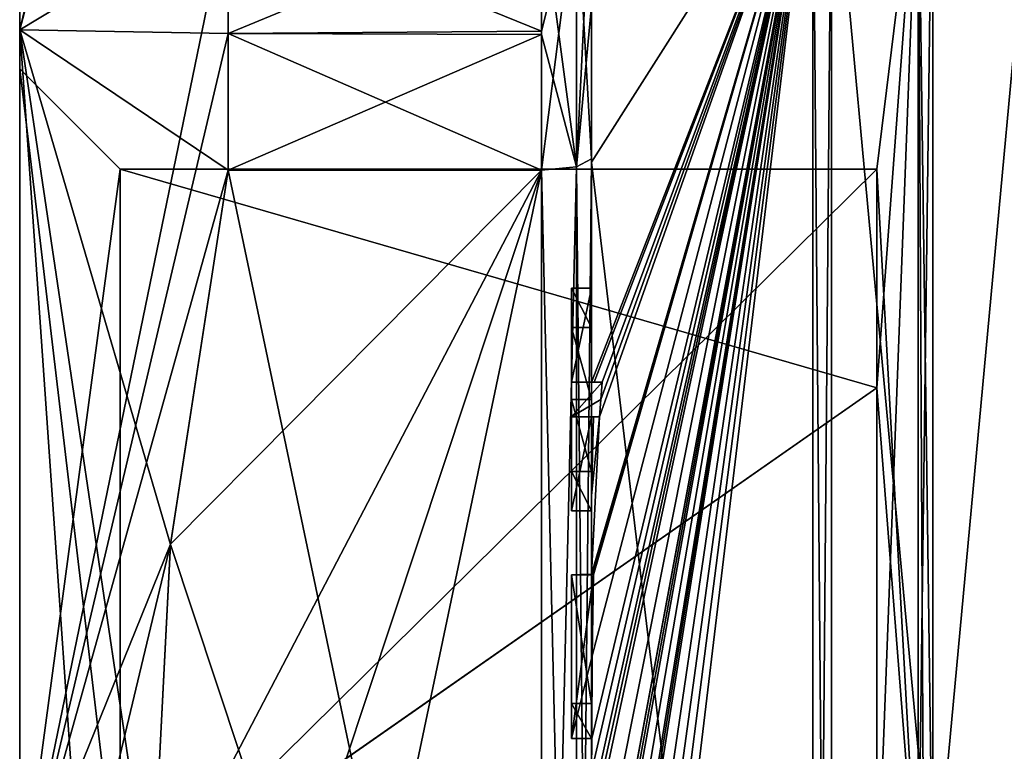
# Model space of a CAD drawing. Extents: x -23 to 1160, y -1799 to -1.
# Tile 10 of 216: x -10 to 0, y -1770 to -1763. Entities that reach past the tile are written whole.
import ezdxf

# ---------------------------------------------------------------- set-up
doc = ezdxf.new("R2010")
doc.units = 0
doc.header["$LTSCALE"] = 72.282644
for name, color, linetype in [('2393', 7, 'CONTINUOUS'), ('2394', 7, 'CONTINUOUS'), ('2397', 7, 'CONTINUOUS'), ('2400', 7, 'CONTINUOUS'), ('2405', 7, 'CONTINUOUS'), ('2406', 7, 'CONTINUOUS'), ('2407', 7, 'CONTINUOUS'), ('2408', 7, 'CONTINUOUS'), ('2409', 7, 'CONTINUOUS'), ('2413', 7, 'CONTINUOUS'), ('2414', 7, 'CONTINUOUS'), ('2416', 7, 'CONTINUOUS'), ('2417', 7, 'CONTINUOUS'), ('2418', 7, 'CONTINUOUS'), ('2419', 7, 'CONTINUOUS'), ('2420', 7, 'CONTINUOUS'), ('2451', 7, 'CONTINUOUS'), ('2457', 7, 'CONTINUOUS'), ('2458', 7, 'CONTINUOUS'), ('2459', 7, 'CONTINUOUS'), ('2460', 7, 'CONTINUOUS'), ('2478', 7, 'CONTINUOUS'), ('2481', 7, 'CONTINUOUS'), ('2484', 7, 'CONTINUOUS'), ('2519', 7, 'CONTINUOUS'), ('2520', 7, 'CONTINUOUS'), ('2521', 7, 'CONTINUOUS'), ('2522', 7, 'CONTINUOUS'), ('2523', 7, 'CONTINUOUS'), ('2524', 7, 'CONTINUOUS'), ('2525', 7, 'CONTINUOUS'), ('2526', 7, 'CONTINUOUS'), ('2527', 7, 'CONTINUOUS'), ('2528', 7, 'CONTINUOUS'), ('2529', 7, 'CONTINUOUS'), ('2575', 7, 'CONTINUOUS'), ('2576', 7, 'CONTINUOUS'), ('2580', 7, 'CONTINUOUS'), ('2582', 7, 'CONTINUOUS')]:
    doc.layers.add(name, color=color, linetype=linetype)

msp = doc.modelspace()

# ---------------------------------------------------------------- linework, layer by layer
at = {"layer": '2393', "linetype": 'CONTINUOUS'}
for points in [[(-10.1, -1763.55), (-10.1, -1771.9993, 8.4499), (-10.1, -1759.5), (-10.1, -1763.55)], [(-10.1, -1763.1612, -8.8388), (-10.1, -1763.55), (-10.1, -1759.5), (-10.1, -1763.1612, -8.8388)], [(-10.1, -1759.5), (-10.1, -1771.9993, 8.4499), (-10.1, -1763.1612, 8.8388), (-10.1, -1759.5)], [(-10.1, -1772.0007, -8.4499), (-10.1, -1763.55), (-10.1, -1763.1612, -8.8388), (-10.1, -1772.0007, -8.4499)], [(-10.1, -1772.0007, -8.4499), (-10.1, -1763.1612, -8.8388), (-10.1, -1780.8388, -8.8388), (-10.1, -1772.0007, -8.4499)], [(-10.1, -1763.1612, 8.8388), (-10.1, -1771.9993, 8.4499), (-10.1, -1780.8388, 8.8388), (-10.1, -1763.1612, 8.8388)], [(-10.1, -1763.1612, -8.8388), (-10.1, -1772, -12.5), (-10.1, -1780.8388, -8.8388), (-10.1, -1763.1612, -8.8388)], [(-10.1, -1772, 12.5), (-10.1, -1763.1612, 8.8388), (-10.1, -1780.8388, 8.8388), (-10.1, -1772, 12.5)]]:
    msp.add_3dface(points, dxfattribs=at)
at = {"layer": '2394', "linetype": 'CONTINUOUS'}
for points in [[(-8.0232, -1764.5597, -15.95), (-4.9, -1779.4403, -15.95), (-8.5978, -1768.2917, -15.95), (-8.0232, -1764.5597, -15.95)], [(-4.9, -1764.5597, -15.95), (-4.9, -1779.4403, -15.95), (-8.0232, -1764.5597, -15.95), (-4.9, -1764.5597, -15.95)], [(-8.5978, -1768.2917, -15.95), (-4.9, -1779.4403, -15.95), (-8.7857, -1772, -15.95), (-8.5978, -1768.2917, -15.95)]]:
    msp.add_3dface(points, dxfattribs=at)
at = {"layer": '2397', "linetype": 'CONTINUOUS'}
for points in [[(-8.5978, -1775.7083, 15.95), (-4.9, -1764.5597, 15.95), (-8.7857, -1772, 15.95), (-8.5978, -1775.7083, 15.95)], [(-8.7857, -1772, 15.95), (-4.9, -1764.5597, 15.95), (-8.5976, -1768.2903, 15.95), (-8.7857, -1772, 15.95)], [(-8.0232, -1779.4403, 15.95), (-4.9, -1764.5597, 15.95), (-8.5978, -1775.7083, 15.95), (-8.0232, -1779.4403, 15.95)], [(-8.5976, -1768.2903, 15.95), (-4.9, -1764.5597, 15.95), (-8.0232, -1764.5597, 15.95), (-8.5976, -1768.2903, 15.95)], [(-4.9, -1779.4403, 15.95), (-4.9, -1764.5597, 15.95), (-8.0232, -1779.4403, 15.95), (-4.9, -1779.4403, 15.95)]]:
    msp.add_3dface(points, dxfattribs=at)
at = {"layer": '2400', "linetype": 'CONTINUOUS'}
for points in [[(-4.4, -1758.2777, -13.8546), (-4.4, -1764.4802, -17.9917), (-4.4, -1761.529, -14.7638), (-4.4, -1758.2777, -13.8546)], [(-4.4, -1766.674, 18.7586), (-4.4, -1760.4145, 15.6852), (-4.4, -1766.674, 18.2158), (-4.4, -1766.674, 18.7586)], [(-4.4, -1766.674, 18.2158), (-4.4, -1760.4145, 15.6852), (-4.4, -1764.4497, 16.45), (-4.4, -1766.674, 18.2158)], [(-4.4, -1764.4497, 16.45), (-4.4, -1760.4145, 15.6852), (-4.4, -1762.9608, 15.6813), (-4.4, -1764.4497, 16.45)], [(-4.4, -1761.529, -14.7638), (-4.4, -1764.4802, -17.9917), (-4.4, -1762.9214, -15.6584), (-4.4, -1761.529, -14.7638)], [(-4.4, -1762.9214, -15.6584), (-4.4, -1764.4802, -17.9917), (-4.4, -1764.4497, -16.45), (-4.4, -1762.9214, -15.6584)], [(-4.4, -1765.7364, 16.5), (-4.4, -1766.674, 18.2158), (-4.4, -1764.4497, 16.45), (-4.4, -1765.7364, 16.5)], [(-4.4, -1779.5503, 16.45), (-4.4, -1765.7364, 16.5), (-4.4, -1764.4497, 16.45), (-4.4, -1779.5503, 16.45)], [(-4.4, -1770.85, -16.5), (-4.4, -1773.0506, -16.5), (-4.4, -1764.4497, -16.45), (-4.4, -1770.85, -16.5)], [(-4.4, -1764.4497, -16.45), (-4.4, -1773.0506, -16.5), (-4.4, -1779.5503, -16.45), (-4.4, -1764.4497, -16.45)], [(-4.4, -1770.85, -16.7828), (-4.4, -1770.85, -16.5), (-4.4, -1764.4497, -16.45), (-4.4, -1770.85, -16.7828)], [(-4.4, -1764.4802, -17.9917), (-4.4, -1770.85, -16.7828), (-4.4, -1764.4497, -16.45), (-4.4, -1764.4802, -17.9917)], [(-4.4, -1771.7791, -19.4994), (-4.4, -1770.85, -16.7828), (-4.4, -1764.4802, -17.9917), (-4.4, -1771.7791, -19.4994)], [(-4.4, -1766.1297, 16.5), (-4.4, -1765.7364, 16.5), (-4.4, -1779.5503, 16.45), (-4.4, -1766.1297, 16.5)], [(-4.4, -1766.8483, 17.8501), (-4.4, -1766.1297, 16.5), (-4.4, -1767.5648, 16.5), (-4.4, -1766.8483, 17.8501)], [(-4.4, -1767.5648, 16.5), (-4.4, -1766.1297, 16.5), (-4.4, -1779.5503, 16.45), (-4.4, -1767.5648, 16.5)], [(-4.4, -1767.0206, 18.2158), (-4.4, -1767.9582, 16.5), (-4.4, -1767.0206, 18.8535), (-4.4, -1767.0206, 18.2158)], [(-4.4, -1767.0206, 18.8535), (-4.4, -1767.9582, 16.5), (-4.4, -1767.8037, 19.0431), (-4.4, -1767.0206, 18.8535)], [(-4.4, -1767.9582, 16.5), (-4.4, -1767.5648, 16.5), (-4.4, -1779.5503, 16.45), (-4.4, -1767.9582, 16.5)], [(-4.4, -1767.8037, 19.0431), (-4.4, -1767.9582, 16.5), (-4.4, -1768.5874, 19.1964), (-4.4, -1767.8037, 19.0431)], [(-4.4, -1768.5874, 19.1964), (-4.4, -1767.9582, 16.5), (-4.4, -1769.8781, 16.5), (-4.4, -1768.5874, 19.1964)], [(-4.4, -1769.8781, 16.5), (-4.4, -1767.9582, 16.5), (-4.4, -1779.5503, 16.45), (-4.4, -1769.8781, 16.5)], [(-4.4, -1769.8781, 19.196), (-4.4, -1768.5874, 19.1964), (-4.4, -1769.8781, 16.5), (-4.4, -1769.8781, 19.196)], [(-4.4, -1770.2268, 16.5), (-4.4, -1769.8781, 16.5), (-4.4, -1779.5503, 16.45), (-4.4, -1770.2268, 16.5)], [(-4.4, -1770.2268, 19.4192), (-4.4, -1770.2268, 16.5), (-4.4, -1771.8639, 16.5), (-4.4, -1770.2268, 19.4192)], [(-4.4, -1771.8639, 16.5), (-4.4, -1770.2268, 16.5), (-4.4, -1779.5503, 16.45), (-4.4, -1771.8639, 16.5)], [(-4.4, -1770.5602, 19.4468), (-4.4, -1770.2268, 19.4192), (-4.4, -1771.8639, 16.5), (-4.4, -1770.5602, 19.4468)]]:
    msp.add_3dface(points, dxfattribs=at)
at = {"layer": '2405', "linetype": 'CONTINUOUS'}
for points in [[(-4.4, -1764.4802, -17.9917), (-4.4, -1758.2777, -13.8546), (-2.1949, -1761.0087, -19.0374), (-4.4, -1764.4802, -17.9917)], [(-2.1949, -1782.9913, -19.0374), (-4.4, -1764.4802, -17.9917), (-2.1949, -1761.0087, -19.0374), (-2.1949, -1782.9913, -19.0374)], [(-4.4, -1771.7791, -19.4994), (-4.4, -1764.4802, -17.9917), (-2.1949, -1782.9913, -19.0374), (-4.4, -1771.7791, -19.4994)]]:
    msp.add_3dface(points, dxfattribs=at)
at = {"layer": '2406', "linetype": 'CONTINUOUS'}
for points in [[(-4.4, -1760.4145, 15.6852), (-4.4, -1766.674, 18.7586), (-2.1949, -1761.0087, 19.0374), (-4.4, -1760.4145, 15.6852)], [(-4.4, -1772.0747, 19.4999), (-4.4, -1772.8949, 19.4795), (-2.1949, -1761.0087, 19.0374), (-4.4, -1772.0747, 19.4999)], [(-2.1949, -1761.0087, 19.0374), (-4.4, -1772.8949, 19.4795), (-4.4, -1772.8982, 19.4897), (-2.1949, -1761.0087, 19.0374)], [(-4.4, -1772.0747, 19.4999), (-2.1949, -1761.0087, 19.0374), (-4.4, -1771.2495, 19.5), (-4.4, -1772.0747, 19.4999)], [(-2.1949, -1761.0087, 19.0374), (-4.4, -1766.674, 18.7586), (-4.3737, -1766.674, 19.1341), (-2.1949, -1761.0087, 19.0374)], [(-2.1949, -1761.0087, 19.0374), (-4.4, -1768.5874, 19.1964), (-4.3957, -1768.5939, 19.3494), (-2.1949, -1761.0087, 19.0374)], [(-4.4, -1768.5874, 19.1964), (-2.1949, -1761.0087, 19.0374), (-4.3204, -1767.0206, 19.5), (-4.4, -1768.5874, 19.1964)], [(-2.1949, -1761.0087, 19.0374), (-4.4, -1770.5602, 19.4468), (-4.3998, -1770.8838, 19.5), (-2.1949, -1761.0087, 19.0374)], [(-4.4, -1770.5602, 19.4468), (-2.1949, -1761.0087, 19.0374), (-4.3987, -1770.2268, 19.5), (-4.4, -1770.5602, 19.4468)], [(-2.1949, -1761.0087, 19.0374), (-4.4, -1773.8827, 19.4089), (-4.3948, -1774.5131, 19.5), (-2.1949, -1761.0087, 19.0374)], [(-4.4, -1773.8827, 19.4089), (-2.1949, -1761.0087, 19.0374), (-4.3997, -1773.2629, 19.5), (-4.4, -1773.8827, 19.4089)], [(-2.1949, -1761.0087, 19.0374), (-4.4, -1776.0042, 19.0844), (-4.3401, -1776.6371, 19.5), (-2.1949, -1761.0087, 19.0374)], [(-4.4, -1776.0042, 19.0844), (-2.1949, -1761.0087, 19.0374), (-4.3913, -1774.8597, 19.5), (-4.4, -1776.0042, 19.0844)], [(-4.3999, -1772.9015, 19.5), (-2.1949, -1761.0087, 19.0374), (-4.4, -1772.8982, 19.4897), (-4.3999, -1772.9015, 19.5)], [(-4.4, -1771.2495, 19.5), (-2.1949, -1761.0087, 19.0374), (-4.3999, -1771.0666, 19.5), (-4.4, -1771.2495, 19.5)], [(-4.3998, -1773.0822, 19.5), (-2.1949, -1761.0087, 19.0374), (-4.3999, -1772.9015, 19.5), (-4.3998, -1773.0822, 19.5)], [(-4.3999, -1771.0666, 19.5), (-2.1949, -1761.0087, 19.0374), (-4.3998, -1770.8838, 19.5), (-4.3999, -1771.0666, 19.5)], [(-4.3997, -1773.2629, 19.5), (-2.1949, -1761.0087, 19.0374), (-4.3998, -1773.0822, 19.5), (-4.3997, -1773.2629, 19.5)], [(-4.3987, -1770.2268, 19.5), (-2.1949, -1761.0087, 19.0374), (-4.3941, -1769.4044, 19.5), (-4.3987, -1770.2268, 19.5)], [(-4.3825, -1768.5939, 19.5), (-2.1949, -1761.0087, 19.0374), (-4.3957, -1768.5939, 19.3494), (-4.3825, -1768.5939, 19.5)], [(-4.3932, -1774.6867, 19.5), (-2.1949, -1761.0087, 19.0374), (-4.3948, -1774.5131, 19.5), (-4.3932, -1774.6867, 19.5)], [(-4.3941, -1769.4044, 19.5), (-2.1949, -1761.0087, 19.0374), (-4.3825, -1768.5939, 19.5), (-4.3941, -1769.4044, 19.5)], [(-4.3913, -1774.8597, 19.5), (-2.1949, -1761.0087, 19.0374), (-4.3932, -1774.6867, 19.5), (-4.3913, -1774.8597, 19.5)], [(-4.2958, -1766.674, 19.5), (-2.1949, -1761.0087, 19.0374), (-4.3737, -1766.674, 19.1341), (-4.2958, -1766.674, 19.5)], [(-4.2952, -1777.3336, 19.5), (-2.1949, -1761.0087, 19.0374), (-4.3401, -1776.6371, 19.5), (-4.2952, -1777.3336, 19.5)], [(-4.3204, -1767.0206, 19.5), (-2.1949, -1761.0087, 19.0374), (-4.3087, -1766.8463, 19.5), (-4.3204, -1767.0206, 19.5)], [(-4.3087, -1766.8463, 19.5), (-2.1949, -1761.0087, 19.0374), (-4.2958, -1766.674, 19.5), (-4.3087, -1766.8463, 19.5)], [(-4.2315, -1778, 19.5), (-2.1949, -1761.0087, 19.0374), (-4.2952, -1777.3336, 19.5), (-4.2315, -1778, 19.5)], [(-2.1949, -1782.9913, 19.0374), (-2.1949, -1761.0087, 19.0374), (-4.2315, -1778, 19.5), (-2.1949, -1782.9913, 19.0374)], [(-4.4, -1767.0206, 18.8535), (-4.4, -1767.8037, 19.0431), (-4.38, -1767.0206, 19.18), (-4.4, -1767.0206, 18.8535)], [(-4.4, -1767.8037, 19.0431), (-4.4, -1768.5874, 19.1964), (-4.3204, -1767.0206, 19.5), (-4.4, -1767.8037, 19.0431)], [(-4.38, -1767.0206, 19.18), (-4.4, -1767.8037, 19.0431), (-4.3204, -1767.0206, 19.5), (-4.38, -1767.0206, 19.18)], [(-4.4, -1770.2268, 19.4192), (-4.4, -1770.5602, 19.4468), (-4.3997, -1770.2268, 19.4596), (-4.4, -1770.2268, 19.4192)], [(-4.3997, -1770.2268, 19.4596), (-4.4, -1770.5602, 19.4468), (-4.3987, -1770.2268, 19.5), (-4.3997, -1770.2268, 19.4596)]]:
    msp.add_3dface(points, dxfattribs=at)
at = {"layer": '2407', "linetype": 'CONTINUOUS'}
for points in [[(-2.0094, -1782.9849, 19.0264), (0, -1761.2786, 18.5712), (-2.0094, -1761.0151, 19.0264), (-2.0094, -1782.9849, 19.0264)], [(0, -1782.7214, 18.5712), (0, -1761.2786, 18.5712), (-2.0094, -1782.9849, 19.0264), (0, -1782.7214, 18.5712)]]:
    msp.add_3dface(points, dxfattribs=at)
at = {"layer": '2408', "linetype": 'CONTINUOUS'}
for points in [[(0, -1761.2786, -18.5712), (0, -1782.7214, -18.5712), (-2.0094, -1761.0151, -19.0264), (0, -1761.2786, -18.5712)], [(-2.0094, -1761.0151, -19.0264), (0, -1782.7214, -18.5712), (-2.0094, -1782.9849, -19.0264), (-2.0094, -1761.0151, -19.0264)]]:
    msp.add_3dface(points, dxfattribs=at)
at = {"layer": '2409', "linetype": 'CONTINUOUS'}
for points in [[(-1.5562, -1766.7321, -5.2679), (-1.5562, -1772, -7.45), (-1.1443, -1761.1953, 0), (-1.5562, -1766.7321, -5.2679)], [(-1.5562, -1772, -7.45), (-1.1443, -1772, -10.8047), (-1.1443, -1761.1953, 0), (-1.5562, -1772, -7.45)], [(-1.5562, -1764.55), (-1.5562, -1766.7321, -5.2679), (-1.1443, -1761.1953, 0), (-1.5562, -1764.55)], [(-1.1443, -1772, 10.8047), (-1.5562, -1764.55), (-1.1443, -1761.1953, 0), (-1.1443, -1772, 10.8047)], [(-1.5562, -1766.7321, 5.2679), (-1.5562, -1764.55), (-1.1443, -1772, 10.8047), (-1.5562, -1766.7321, 5.2679)], [(-1.5562, -1772, 7.45), (-1.5562, -1766.7321, 5.2679), (-1.1443, -1772, 10.8047), (-1.5562, -1772, 7.45)]]:
    msp.add_3dface(points, dxfattribs=at)
at = {"layer": '2413', "linetype": 'CONTINUOUS'}
for points in [[(-2.1949, -1782.9913, -19.0374), (-2.1949, -1761.0087, -19.0374), (-2.0094, -1782.9849, -19.0264), (-2.1949, -1782.9913, -19.0374)], [(-2.1949, -1761.0087, -19.0374), (-2.0094, -1761.0151, -19.0264), (-2.0094, -1782.9849, -19.0264), (-2.1949, -1761.0087, -19.0374)]]:
    msp.add_3dface(points, dxfattribs=at)
at = {"layer": '2414', "linetype": 'CONTINUOUS'}
for points in [[(-2.1949, -1761.0087, 19.0374), (-2.1949, -1782.9913, 19.0374), (-2.0094, -1761.0151, 19.0264), (-2.1949, -1761.0087, 19.0374)], [(-2.1949, -1782.9913, 19.0374), (-2.0094, -1782.9849, 19.0264), (-2.0094, -1761.0151, 19.0264), (-2.1949, -1782.9913, 19.0374)]]:
    msp.add_3dface(points, dxfattribs=at)
at = {"layer": '2416', "linetype": 'CONTINUOUS'}
for points in [[(-10.1, -1759.5), (-10.1, -1763.1612, 8.8388), (-8.0232, -1754.4), (-10.1, -1759.5)], [(-10.1, -1763.1612, 8.8388), (-8.0232, -1754.4668, 1.5315), (-8.0232, -1754.4), (-10.1, -1763.1612, 8.8388)], [(-10.1, -1763.1612, 8.8388), (-8.7857, -1758.1869, 7.975), (-8.0232, -1754.4668, 1.5315), (-10.1, -1763.1612, 8.8388)], [(-10.1, -1763.1612, -8.8388), (-10.1, -1759.5), (-8.7857, -1758.1869, -7.975), (-10.1, -1763.1612, -8.8388)], [(-10.1, -1763.1612, -8.8388), (-8.7857, -1758.1869, -7.975), (-8.0232, -1761.907, -14.4185), (-10.1, -1763.1612, -8.8388)], [(-10.1, -1763.1612, 8.8388), (-8.0232, -1761.907, 14.4185), (-8.7857, -1758.1869, 7.975), (-10.1, -1763.1612, 8.8388)], [(-10.1, -1763.1612, -8.8388), (-8.0232, -1761.907, -14.4185), (-8.0232, -1763.2, -15.242), (-10.1, -1763.1612, -8.8388)], [(-10.1, -1763.1612, 8.8388), (-10.1, -1772, 12.5), (-8.0232, -1761.907, 14.4185), (-10.1, -1763.1612, 8.8388)], [(-8.0232, -1761.907, 14.4185), (-10.1, -1772, 12.5), (-8.0232, -1763.2, 15.242), (-8.0232, -1761.907, 14.4185)], [(-10.1, -1772, -12.5), (-10.1, -1763.1612, -8.8388), (-9.4827, -1772, -14.2402), (-10.1, -1772, -12.5)], [(-10.1, -1763.1612, -8.8388), (-8.0232, -1764.5597, -15.95), (-8.5978, -1768.2917, -15.95), (-10.1, -1763.1612, -8.8388)], [(-8.0232, -1764.5597, -15.95), (-10.1, -1763.1612, -8.8388), (-8.0232, -1763.2, -15.242), (-8.0232, -1764.5597, -15.95)], [(-10.1, -1763.1612, -8.8388), (-8.5978, -1768.2917, -15.95), (-8.7857, -1772, -15.95), (-10.1, -1763.1612, -8.8388)], [(-10.1, -1763.1612, -8.8388), (-8.7857, -1772, -15.95), (-9.4827, -1772, -14.2402), (-10.1, -1763.1612, -8.8388)], [(-10.1, -1772, 12.5), (-8.0232, -1764.5597, 15.95), (-8.0232, -1763.2, 15.242), (-10.1, -1772, 12.5)], [(-10.1, -1772, 12.5), (-8.5976, -1768.2903, 15.95), (-8.0232, -1764.5597, 15.95), (-10.1, -1772, 12.5)], [(-8.5976, -1768.2903, 15.95), (-10.1, -1772, 12.5), (-9.4827, -1772, 14.2402), (-8.5976, -1768.2903, 15.95)], [(-8.7857, -1772, 15.95), (-8.5976, -1768.2903, 15.95), (-9.4827, -1772, 14.2402), (-8.7857, -1772, 15.95)]]:
    msp.add_3dface(points, dxfattribs=at)
at = {"layer": '2417', "linetype": 'CONTINUOUS'}
for points in [[(-9.1, -1764.55), (-9.1, -1772.0008, -7.45), (-1.5562, -1764.55), (-9.1, -1764.55)], [(-1.5562, -1764.55), (-9.1, -1772.0008, -7.45), (-1.5562, -1766.7321, -5.2679), (-1.5562, -1764.55)], [(-9.1, -1772.0008, -7.45), (-1.5562, -1772, -7.45), (-1.5562, -1766.7321, -5.2679), (-9.1, -1772.0008, -7.45)]]:
    msp.add_3dface(points, dxfattribs=at)
at = {"layer": '2418', "linetype": 'CONTINUOUS'}
for points in [[(-9.1, -1764.55), (-1.5562, -1764.55), (-1.5562, -1766.7321, 5.2679), (-9.1, -1764.55)], [(-9.1, -1771.9992, 7.45), (-9.1, -1764.55), (-1.5562, -1766.7321, 5.2679), (-9.1, -1771.9992, 7.45)], [(-1.5562, -1772, 7.45), (-9.1, -1771.9992, 7.45), (-1.5562, -1766.7321, 5.2679), (-1.5562, -1772, 7.45)]]:
    msp.add_3dface(points, dxfattribs=at)
at = {"layer": '2419', "linetype": 'CONTINUOUS'}
for points in [[(-10.1, -1763.55), (-10.1, -1772.0007, -8.4499), (-9.1, -1764.55), (-10.1, -1763.55)], [(-10.1, -1772.0007, -8.4499), (-9.1, -1772.0008, -7.45), (-9.1, -1764.55), (-10.1, -1772.0007, -8.4499)]]:
    msp.add_3dface(points, dxfattribs=at)
at = {"layer": '2420', "linetype": 'CONTINUOUS'}
for points in [[(-10.1, -1771.9993, 8.4499), (-10.1, -1763.55), (-9.1, -1771.9992, 7.45), (-10.1, -1771.9993, 8.4499)], [(-10.1, -1763.55), (-9.1, -1764.55), (-9.1, -1771.9992, 7.45), (-10.1, -1763.55)]]:
    msp.add_3dface(points, dxfattribs=at)
at = {"layer": '2451', "linetype": 'CONTINUOUS'}
for points in [[(-4.6, -1765.7364, 16.5), (-4.6, -1766.1297, 16.5), (-4.6, -1766.674, 18.2158), (-4.6, -1765.7364, 16.5)], [(-4.6, -1766.674, 18.2158), (-4.6, -1766.1297, 16.5), (-4.6, -1766.8483, 17.8501), (-4.6, -1766.674, 18.2158)], [(-4.6, -1766.674, 19.5), (-4.6, -1766.674, 18.2158), (-4.6, -1766.8483, 17.8501), (-4.6, -1766.674, 19.5)], [(-4.6, -1767.0206, 19.5), (-4.6, -1766.674, 19.5), (-4.6, -1767.0206, 18.2158), (-4.6, -1767.0206, 19.5)], [(-4.6, -1767.0206, 18.2158), (-4.6, -1766.674, 19.5), (-4.6, -1766.8483, 17.8501), (-4.6, -1767.0206, 18.2158)], [(-4.6, -1767.5648, 16.5), (-4.6, -1767.0206, 18.2158), (-4.6, -1766.8483, 17.8501), (-4.6, -1767.5648, 16.5)], [(-4.6, -1767.9582, 16.5), (-4.6, -1767.0206, 18.2158), (-4.6, -1767.5648, 16.5), (-4.6, -1767.9582, 16.5)], [(-4.6, -1768.5939, 19.5), (-4.6, -1768.5939, 19.196), (-4.6, -1769.8781, 19.196), (-4.6, -1768.5939, 19.5)], [(-4.6, -1770.2268, 19.5), (-4.6, -1768.5939, 19.5), (-4.6, -1769.8781, 19.196), (-4.6, -1770.2268, 19.5)], [(-4.6, -1770.2268, 16.5), (-4.6, -1770.2268, 19.5), (-4.6, -1769.8781, 19.196), (-4.6, -1770.2268, 16.5)], [(-4.6, -1769.8781, 16.5), (-4.6, -1770.2268, 16.5), (-4.6, -1769.8781, 19.196), (-4.6, -1769.8781, 16.5)]]:
    msp.add_3dface(points, dxfattribs=at)
at = {"layer": '2457', "linetype": 'CONTINUOUS'}
for points in [[(-4.4, -1768.5874, 19.1964), (-4.4, -1769.8781, 19.196), (-4.6, -1768.5939, 19.196), (-4.4, -1768.5874, 19.1964)], [(-4.6, -1768.5939, 19.196), (-4.4, -1769.8781, 19.196), (-4.6, -1769.8781, 19.196), (-4.6, -1768.5939, 19.196)]]:
    msp.add_3dface(points, dxfattribs=at)
at = {"layer": '2458', "linetype": 'CONTINUOUS'}
for points in [[(-4.3957, -1768.5939, 19.3494), (-4.4, -1768.5874, 19.1964), (-4.6, -1768.5939, 19.5), (-4.3957, -1768.5939, 19.3494)], [(-4.4, -1768.5874, 19.1964), (-4.6, -1768.5939, 19.196), (-4.6, -1768.5939, 19.5), (-4.4, -1768.5874, 19.1964)], [(-4.3825, -1768.5939, 19.5), (-4.3957, -1768.5939, 19.3494), (-4.6, -1768.5939, 19.5), (-4.3825, -1768.5939, 19.5)]]:
    msp.add_3dface(points, dxfattribs=at)
at = {"layer": '2459', "linetype": 'CONTINUOUS'}
for points in [[(-4.4, -1766.1297, 16.5), (-4.4, -1766.8483, 17.8501), (-4.6, -1766.1297, 16.5), (-4.4, -1766.1297, 16.5)], [(-4.6, -1766.1297, 16.5), (-4.4, -1766.8483, 17.8501), (-4.6, -1766.8483, 17.8501), (-4.6, -1766.1297, 16.5)]]:
    msp.add_3dface(points, dxfattribs=at)
at = {"layer": '2460', "linetype": 'CONTINUOUS'}
for points in [[(-4.4, -1765.7364, 16.5), (-4.4, -1766.1297, 16.5), (-4.6, -1765.7364, 16.5), (-4.4, -1765.7364, 16.5)], [(-4.4, -1766.1297, 16.5), (-4.6, -1766.1297, 16.5), (-4.6, -1765.7364, 16.5), (-4.4, -1766.1297, 16.5)]]:
    msp.add_3dface(points, dxfattribs=at)
at = {"layer": '2478', "linetype": 'CONTINUOUS'}
for points in [[(-4.549, -1764.5279, 16.094), (-4.9, -1764.5597, 15.95), (-4.549, -1779.4721, 16.094), (-4.549, -1764.5279, 16.094)], [(-4.4, -1779.5503, 16.45), (-4.4, -1764.4497, 16.45), (-4.549, -1764.5279, 16.094), (-4.4, -1779.5503, 16.45)], [(-4.4, -1779.5503, 16.45), (-4.549, -1764.5279, 16.094), (-4.549, -1779.4721, 16.094), (-4.4, -1779.5503, 16.45)], [(-4.9, -1764.5597, 15.95), (-4.9, -1779.4403, 15.95), (-4.549, -1779.4721, 16.094), (-4.9, -1764.5597, 15.95)]]:
    msp.add_3dface(points, dxfattribs=at)
at = {"layer": '2481', "linetype": 'CONTINUOUS'}
for points in [[(-4.9, -1779.4403, -15.95), (-4.9, -1764.5597, -15.95), (-4.549, -1764.5279, -16.094), (-4.9, -1779.4403, -15.95)], [(-4.549, -1779.4721, -16.094), (-4.9, -1779.4403, -15.95), (-4.549, -1764.5279, -16.094), (-4.549, -1779.4721, -16.094)], [(-4.4, -1764.4497, -16.45), (-4.4, -1779.5503, -16.45), (-4.549, -1779.4721, -16.094), (-4.4, -1764.4497, -16.45)], [(-4.4, -1764.4497, -16.45), (-4.549, -1779.4721, -16.094), (-4.549, -1764.5279, -16.094), (-4.4, -1764.4497, -16.45)]]:
    msp.add_3dface(points, dxfattribs=at)
at = {"layer": '2484', "linetype": 'CONTINUOUS'}
for points in [[(-1.1443, -1761.1953, 0), (-1.1443, -1772, -10.8047), (-1, -1760.6124, -0.0006), (-1.1443, -1761.1953, 0)], [(-1, -1760.6124, -0.0006), (-1.1443, -1772, -10.8047), (-1, -1771.9994, -11.3876), (-1, -1760.6124, -0.0006)], [(-1, -1772, 11.3877), (-1.1443, -1761.1953, 0), (-1, -1760.6124, -0.0006), (-1, -1772, 11.3877)], [(-1.1443, -1772, 10.8047), (-1.1443, -1761.1953, 0), (-1.0897, -1772, 11.1005), (-1.1443, -1772, 10.8047)], [(-1.1443, -1761.1953, 0), (-1, -1772, 11.3877), (-1.0897, -1772, 11.1005), (-1.1443, -1761.1953, 0)]]:
    msp.add_3dface(points, dxfattribs=at)
at = {"layer": '2519', "linetype": 'CONTINUOUS'}
for points in [[(-4.4, -1769.8781, 19.196), (-4.4, -1769.8781, 16.5), (-4.6, -1769.8781, 19.196), (-4.4, -1769.8781, 19.196)], [(-4.4, -1769.8781, 16.5), (-4.6, -1769.8781, 16.5), (-4.6, -1769.8781, 19.196), (-4.4, -1769.8781, 16.5)]]:
    msp.add_3dface(points, dxfattribs=at)
at = {"layer": '2520', "linetype": 'CONTINUOUS'}
for points in [[(-4.4, -1769.8781, 16.5), (-4.4, -1770.2268, 16.5), (-4.6, -1769.8781, 16.5), (-4.4, -1769.8781, 16.5)], [(-4.4, -1770.2268, 16.5), (-4.6, -1770.2268, 16.5), (-4.6, -1769.8781, 16.5), (-4.4, -1770.2268, 16.5)]]:
    msp.add_3dface(points, dxfattribs=at)
at = {"layer": '2521', "linetype": 'CONTINUOUS'}
for points in [[(-4.4, -1770.2268, 16.5), (-4.4, -1770.2268, 19.4192), (-4.6, -1770.2268, 16.5), (-4.4, -1770.2268, 16.5)], [(-4.4, -1770.2268, 19.4192), (-4.3997, -1770.2268, 19.4596), (-4.6, -1770.2268, 16.5), (-4.4, -1770.2268, 19.4192)], [(-4.3997, -1770.2268, 19.4596), (-4.3987, -1770.2268, 19.5), (-4.6, -1770.2268, 16.5), (-4.3997, -1770.2268, 19.4596)], [(-4.3987, -1770.2268, 19.5), (-4.6, -1770.2268, 19.5), (-4.6, -1770.2268, 16.5), (-4.3987, -1770.2268, 19.5)]]:
    msp.add_3dface(points, dxfattribs=at)
at = {"layer": '2522', "linetype": 'CONTINUOUS'}
for points in [[(-4.3941, -1769.4044, 19.5), (-4.3825, -1768.5939, 19.5), (-4.6, -1770.2268, 19.5), (-4.3941, -1769.4044, 19.5)], [(-4.3825, -1768.5939, 19.5), (-4.6, -1768.5939, 19.5), (-4.6, -1770.2268, 19.5), (-4.3825, -1768.5939, 19.5)], [(-4.3987, -1770.2268, 19.5), (-4.3941, -1769.4044, 19.5), (-4.6, -1770.2268, 19.5), (-4.3987, -1770.2268, 19.5)]]:
    msp.add_3dface(points, dxfattribs=at)
at = {"layer": '2523', "linetype": 'CONTINUOUS'}
for points in [[(-4.4, -1766.8483, 17.8501), (-4.4, -1767.5648, 16.5), (-4.6, -1766.8483, 17.8501), (-4.4, -1766.8483, 17.8501)], [(-4.4, -1767.5648, 16.5), (-4.6, -1767.5648, 16.5), (-4.6, -1766.8483, 17.8501), (-4.4, -1767.5648, 16.5)]]:
    msp.add_3dface(points, dxfattribs=at)
at = {"layer": '2524', "linetype": 'CONTINUOUS'}
for points in [[(-4.4, -1767.5648, 16.5), (-4.4, -1767.9582, 16.5), (-4.6, -1767.5648, 16.5), (-4.4, -1767.5648, 16.5)], [(-4.4, -1767.9582, 16.5), (-4.6, -1767.9582, 16.5), (-4.6, -1767.5648, 16.5), (-4.4, -1767.9582, 16.5)]]:
    msp.add_3dface(points, dxfattribs=at)
at = {"layer": '2525', "linetype": 'CONTINUOUS'}
for points in [[(-4.4, -1767.9582, 16.5), (-4.4, -1767.0206, 18.2158), (-4.6, -1767.9582, 16.5), (-4.4, -1767.9582, 16.5)], [(-4.4, -1767.0206, 18.2158), (-4.6, -1767.0206, 18.2158), (-4.6, -1767.9582, 16.5), (-4.4, -1767.0206, 18.2158)]]:
    msp.add_3dface(points, dxfattribs=at)
at = {"layer": '2526', "linetype": 'CONTINUOUS'}
for points in [[(-4.4, -1767.0206, 18.2158), (-4.4, -1767.0206, 18.8535), (-4.6, -1767.0206, 18.2158), (-4.4, -1767.0206, 18.2158)], [(-4.4, -1767.0206, 18.8535), (-4.38, -1767.0206, 19.18), (-4.6, -1767.0206, 18.2158), (-4.4, -1767.0206, 18.8535)], [(-4.38, -1767.0206, 19.18), (-4.3204, -1767.0206, 19.5), (-4.6, -1767.0206, 18.2158), (-4.38, -1767.0206, 19.18)], [(-4.3204, -1767.0206, 19.5), (-4.6, -1767.0206, 19.5), (-4.6, -1767.0206, 18.2158), (-4.3204, -1767.0206, 19.5)]]:
    msp.add_3dface(points, dxfattribs=at)
at = {"layer": '2527', "linetype": 'CONTINUOUS'}
for points in [[(-4.3087, -1766.8463, 19.5), (-4.2958, -1766.674, 19.5), (-4.6, -1767.0206, 19.5), (-4.3087, -1766.8463, 19.5)], [(-4.2958, -1766.674, 19.5), (-4.6, -1766.674, 19.5), (-4.6, -1767.0206, 19.5), (-4.2958, -1766.674, 19.5)], [(-4.3204, -1767.0206, 19.5), (-4.3087, -1766.8463, 19.5), (-4.6, -1767.0206, 19.5), (-4.3204, -1767.0206, 19.5)]]:
    msp.add_3dface(points, dxfattribs=at)
at = {"layer": '2528', "linetype": 'CONTINUOUS'}
for points in [[(-4.4, -1766.674, 18.7586), (-4.4, -1766.674, 18.2158), (-4.6, -1766.674, 19.5), (-4.4, -1766.674, 18.7586)], [(-4.3737, -1766.674, 19.1341), (-4.4, -1766.674, 18.7586), (-4.6, -1766.674, 19.5), (-4.3737, -1766.674, 19.1341)], [(-4.4, -1766.674, 18.2158), (-4.6, -1766.674, 18.2158), (-4.6, -1766.674, 19.5), (-4.4, -1766.674, 18.2158)], [(-4.2958, -1766.674, 19.5), (-4.3737, -1766.674, 19.1341), (-4.6, -1766.674, 19.5), (-4.2958, -1766.674, 19.5)]]:
    msp.add_3dface(points, dxfattribs=at)
at = {"layer": '2529', "linetype": 'CONTINUOUS'}
for points in [[(-4.4, -1766.674, 18.2158), (-4.4, -1765.7364, 16.5), (-4.6, -1766.674, 18.2158), (-4.4, -1766.674, 18.2158)], [(-4.4, -1765.7364, 16.5), (-4.6, -1765.7364, 16.5), (-4.6, -1766.674, 18.2158), (-4.4, -1765.7364, 16.5)]]:
    msp.add_3dface(points, dxfattribs=at)
at = {"layer": '2575', "linetype": 'CONTINUOUS'}
for points in [[(-4.9, -1761.907, 14.4185), (-8.0232, -1761.907, 14.4185), (-8.0232, -1763.2, 15.242), (-4.9, -1761.907, 14.4185)], [(-4.9, -1761.907, 14.4185), (-8.0232, -1763.2, 15.242), (-4.9, -1763.2095, 15.2475), (-4.9, -1761.907, 14.4185)], [(-8.0232, -1761.907, -14.4185), (-4.9, -1761.907, -14.4185), (-4.9, -1763.1768, -15.2286), (-8.0232, -1761.907, -14.4185)], [(-8.0232, -1763.2, -15.242), (-8.0232, -1761.907, -14.4185), (-4.9, -1763.1768, -15.2286), (-8.0232, -1763.2, -15.242)], [(-4.9, -1764.5597, -15.95), (-8.0232, -1763.2, -15.242), (-4.9, -1763.1768, -15.2286), (-4.9, -1764.5597, -15.95)], [(-4.9, -1764.5597, -15.95), (-8.0232, -1764.5597, -15.95), (-8.0232, -1763.2, -15.242), (-4.9, -1764.5597, -15.95)], [(-8.0232, -1763.2, 15.242), (-8.0232, -1764.5597, 15.95), (-4.9, -1763.2095, 15.2475), (-8.0232, -1763.2, 15.242)], [(-8.0232, -1764.5597, 15.95), (-4.9, -1764.5597, 15.95), (-4.9, -1763.2095, 15.2475), (-8.0232, -1764.5597, 15.95)]]:
    msp.add_3dface(points, dxfattribs=at)
at = {"layer": '2576', "linetype": 'CONTINUOUS'}
for points in [[(-4.4, -1761.529, -14.7638), (-4.4, -1762.9214, -15.6584), (-4.549, -1764.5279, -16.094), (-4.4, -1761.529, -14.7638)], [(-4.549, -1761.7983, -14.518), (-4.4, -1761.529, -14.7638), (-4.549, -1764.5279, -16.094), (-4.549, -1761.7983, -14.518)], [(-4.9, -1764.5597, -15.95), (-4.9, -1763.1768, -15.2286), (-4.549, -1761.7983, -14.518), (-4.9, -1764.5597, -15.95)], [(-4.9, -1764.5597, -15.95), (-4.549, -1761.7983, -14.518), (-4.549, -1764.5279, -16.094), (-4.9, -1764.5597, -15.95)], [(-4.9, -1763.1768, -15.2286), (-4.9, -1761.907, -14.4185), (-4.549, -1761.7983, -14.518), (-4.9, -1763.1768, -15.2286)], [(-4.4, -1762.9214, -15.6584), (-4.4, -1764.4497, -16.45), (-4.549, -1764.5279, -16.094), (-4.4, -1762.9214, -15.6584)]]:
    msp.add_3dface(points, dxfattribs=at)
at = {"layer": '2580', "linetype": 'CONTINUOUS'}
for points in [[(-4.549, -1761.7983, 14.518), (-4.9, -1761.907, 14.4185), (-4.549, -1764.5279, 16.094), (-4.549, -1761.7983, 14.518)], [(-4.4, -1764.4497, 16.45), (-4.4, -1762.9608, 15.6813), (-4.549, -1761.7983, 14.518), (-4.4, -1764.4497, 16.45)], [(-4.4, -1764.4497, 16.45), (-4.549, -1761.7983, 14.518), (-4.549, -1764.5279, 16.094), (-4.4, -1764.4497, 16.45)], [(-4.9, -1761.907, 14.4185), (-4.9, -1763.2095, 15.2475), (-4.549, -1764.5279, 16.094), (-4.9, -1761.907, 14.4185)], [(-4.9, -1763.2095, 15.2475), (-4.9, -1764.5597, 15.95), (-4.549, -1764.5279, 16.094), (-4.9, -1763.2095, 15.2475)]]:
    msp.add_3dface(points, dxfattribs=at)
at = {"layer": '2582', "linetype": 'CONTINUOUS'}
for points in [[(-1, -1783.3877, 0), (-1, -1780.0523, 8.0523), (-1, -1760.6124, -0.0006), (-1, -1783.3877, 0)], [(-1, -1783.3877, 0), (-1, -1760.6124, -0.0006), (-1, -1771.9994, -11.3876), (-1, -1783.3877, 0)], [(-1, -1780.0523, 8.0523), (-1, -1772, 11.3877), (-1, -1760.6124, -0.0006), (-1, -1780.0523, 8.0523)]]:
    msp.add_3dface(points, dxfattribs=at)

doc.saveas('drawing.dxf')
